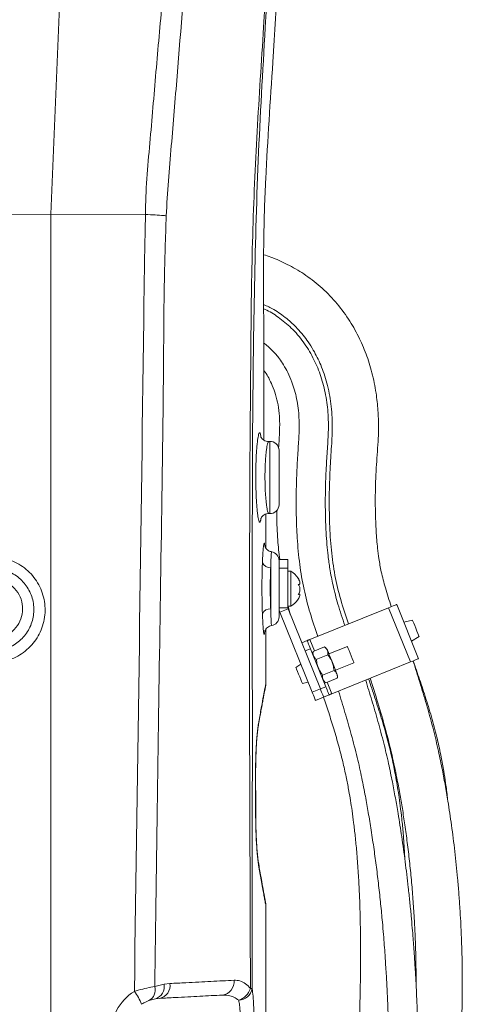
# Model space of a CAD drawing. Header units: millimetres. Extents: x 0 to 8410, y 0 to 5940.
# Tile 30 of 179: x 1524 to 1675, y 3208 to 3544. Entities that reach past the tile are written whole.
import ezdxf

# ---------------------------------------------------------------- set-up
doc = ezdxf.new("R2010")
doc.units = ezdxf.units.MM
doc.header["$LTSCALE"] = 10

msp = doc.modelspace()

# ---------------------------------------------------------------- linework, layer by layer
at = {"color": 7, "linetype": 'Continuous', "lineweight": 0}
for p, q in [((1546.85, 3769.37), (1534.65, 3477.87)), ((1534.65, 3477.87), (1486.29, 3477.76)), ((1534.65, 3477.87), (1534.65, 3183.86)), ((1567.01, 3477.8), (1534.65, 3477.87)), ((1567.01, 3477.8), (1567.01, 3477.8)), ((1609.5, 3400.21), (1609.16, 3400.19)), ((1612.65, 3397.21), (1612.65, 3378.53)), ((1608.15, 3363.72), (1608.15, 3375.38)), ((1609.2, 3375.55), (1609.5, 3375.54)), ((1609.2, 3375.55), (1609.2, 3375.55)), ((1615.65, 3359.87), (1612.65, 3359.87)), ((1612.65, 3359.87), (1612.65, 3356.87)), ((1615.65, 3359.87), (1615.65, 3356.87)), ((1612.65, 3356.87), (1612.65, 3343.35)), ((1615.65, 3356.87), (1615.65, 3343.35)), ((1616.65, 3355.87), (1615.65, 3355.87)), ((1616.65, 3343.87), (1616.65, 3355.87)), ((1619.27, 3351.31), (1619.45, 3351.31)), ((1619.63, 3348), (1619.34, 3348)), ((1612.65, 3343.35), (1612.65, 3340.22)), ((1615.65, 3344.35), (1616.51, 3341.03)), ((1615.65, 3343.87), (1616.65, 3343.87)), ((1615.73, 3342.98), (1626.78, 3315.61)), ((1650.09, 3343.36), (1623.2, 3332.49)), ((1660.36, 3325.94), (1652.87, 3344.48)), ((1612.95, 3341.85), (1624, 3314.48)), ((1658.28, 3339.09), (1655.3, 3338.45)), ((1608.15, 3317.46), (1608.15, 3336.01)), ((1607.77, 3335.14), (1607.74, 3334.9)), ((1657.93, 3331.96), (1660.51, 3333.58)), ((1620.42, 3331.37), (1622.27, 3332.12)), ((1628.64, 3316.36), (1623.39, 3329.34)), ((1628.22, 3329.96), (1624.31, 3328.38)), ((1636.02, 3330.12), (1629.71, 3327.57)), ((1629.3, 3327.28), (1625.39, 3325.71)), ((1620.14, 3324.05), (1618.41, 3322.98)), ((1657.58, 3324.81), (1630.69, 3313.95)), ((1631.96, 3322.01), (1638.27, 3324.56)), ((1631.46, 3321.93), (1627.56, 3320.35)), ((1632.54, 3319.25), (1628.64, 3317.68)), ((1620.64, 3317.47), (1622.63, 3317.89)), ((1627.91, 3312.82), (1625.13, 3311.7)), ((1629.76, 3313.57), (1627.91, 3312.82)), ((1604.63, 3285.99), (1604.65, 3285.99)), ((1604.66, 3281.82), (1604.65, 3285.99)), ((1655.55, 3258.18), (1655.46, 3260.98)), ((1608.15, 3177.87), (1608.15, 3241.56)), ((1570.41, 3209.65), (1568.16, 3209.04)), ((1571.8, 3209.82), (1570.41, 3209.65))]:
    msp.add_line(p, q, dxfattribs=at)
at = {"color": 8, "linetype": 'Continuous', "lineweight": 0}
for p, q in [((1606.35, 3402.54), (1606.46, 3401.86)), ((1609.5, 3375.54), (1609.5, 3400.21)), ((1609.81, 3342.94), (1609.81, 3357.05)), ((1615.65, 3356.87), (1612.65, 3356.87)), ((1612.65, 3343.35), (1615.65, 3343.35)), ((1612.95, 3341.85), (1615.73, 3342.98)), ((1657.58, 3324.81), (1650.09, 3343.36)), ((1624.78, 3328.57), (1623.2, 3332.49)), ((1623.39, 3329.34), (1621.54, 3328.59)), ((1626.78, 3315.61), (1624, 3314.48)), ((1626.78, 3315.61), (1628.64, 3316.36)), ((1630.69, 3313.95), (1629.11, 3317.87)), ((1604.66, 3273.04), (1604.68, 3273.04)), ((1570.16, 3213.83), (1573.34, 3214.66)), ((1573.34, 3214.66), (1575.37, 3214.9))]:
    msp.add_line(p, q, dxfattribs=at)
at = {"color": 8, "linetype": 'Continuous', "lineweight": 0, "flags": 128}
for points in [[(1606.35, 3402.54), (1606.4, 3401.96), (1606.43, 3401.82)], [(1606.45, 3373.87), (1606.4, 3373.66), (1606.35, 3373.07)], [(1604.66, 3273.04), (1604.65, 3276.31), (1604.64, 3279.58), (1604.63, 3285.99)]]:
    msp.add_lwpolyline(points, dxfattribs=at)
at = {"color": 7, "linetype": 'Continuous', "lineweight": 0, "flags": 128}
for points in [[(1652.87, 3344.48), (1652.81, 3344.46), (1652.66, 3344.39), (1652.4, 3344.29), (1652.05, 3344.15), (1651.63, 3343.98), (1651.15, 3343.79), (1650.63, 3343.57), (1650.09, 3343.36)], [(1658.28, 3339.09), (1658.3, 3339.04), (1658.43, 3338.72), (1658.68, 3338.1), (1659.02, 3337.27), (1659.4, 3336.33)], [(1659.4, 3336.33), (1659.78, 3335.39), (1660.11, 3334.56), (1660.36, 3333.95), (1660.49, 3333.62), (1660.51, 3333.58)], [(1623.2, 3332.49), (1623.02, 3332.42), (1622.84, 3332.35), (1622.68, 3332.28), (1622.54, 3332.23), (1622.43, 3332.18), (1622.34, 3332.15), (1622.29, 3332.12), (1622.27, 3332.12)], [(1622.27, 3332.12), (1622.29, 3332.06), (1622.36, 3331.91), (1622.46, 3331.65), (1622.6, 3331.3), (1622.77, 3330.88), (1622.96, 3330.4), (1623.18, 3329.88), (1623.39, 3329.34)], [(1636.02, 3330.12), (1636.09, 3329.95), (1636.28, 3329.47), (1636.58, 3328.73), (1636.95, 3327.82), (1637.34, 3326.86), (1637.71, 3325.95), (1638, 3325.21), (1638.2, 3324.73), (1638.27, 3324.56)], [(1632.46, 3320.78), (1632.41, 3320.89), (1632.24, 3321.32), (1631.96, 3322.02), (1631.58, 3322.95), (1631.15, 3324.03), (1630.68, 3325.18), (1630.24, 3326.29), (1629.84, 3327.28), (1629.52, 3328.06), (1629.31, 3328.59), (1629.22, 3328.8), (1629.22, 3328.81)], [(1660.36, 3325.94), (1660.31, 3325.91), (1660.15, 3325.85), (1659.89, 3325.75), (1659.55, 3325.61), (1659.12, 3325.44), (1658.64, 3325.24), (1658.12, 3325.03), (1657.58, 3324.81)], [(1620.64, 3317.47), (1620.57, 3317.63), (1620.38, 3318.11), (1620.08, 3318.85), (1619.72, 3319.74), (1619.33, 3320.7), (1618.97, 3321.6), (1618.67, 3322.33), (1618.48, 3322.81), (1618.41, 3322.98), (1618.41, 3322.98)], [(1626.78, 3315.61), (1627, 3315.06), (1627.22, 3314.54), (1627.41, 3314.06), (1627.58, 3313.64), (1627.72, 3313.29), (1627.82, 3313.04), (1627.89, 3312.88), (1627.91, 3312.82)], [(1628.64, 3316.36), (1628.86, 3315.81), (1629.07, 3315.29), (1629.26, 3314.81), (1629.43, 3314.39), (1629.57, 3314.04), (1629.68, 3313.79), (1629.74, 3313.63), (1629.76, 3313.57)], [(1624, 3314.48), (1624.22, 3313.94), (1624.43, 3313.42), (1624.63, 3312.94), (1624.8, 3312.52), (1624.94, 3312.17), (1625.04, 3311.91), (1625.11, 3311.75), (1625.13, 3311.7)], [(1630.69, 3313.95), (1630.51, 3313.88), (1630.34, 3313.8), (1630.18, 3313.74), (1630.03, 3313.68), (1629.92, 3313.64), (1629.83, 3313.6), (1629.78, 3313.58), (1629.76, 3313.57)], [(1604.68, 3273.04), (1604.67, 3275.88), (1604.65, 3285.99)], [(1604.68, 3273.04), (1604.68, 3274.23), (1604.68, 3274.54)]]:
    msp.add_lwpolyline(points, dxfattribs=at)
at = {"color": 7, "linetype": 'Continuous', "lineweight": 0}
for centre, radius, start, end in [((1609.65, 3397.21), 3, 0, 93), ((1609.65, 3378.53), 3, 267, 0), ((1609.65, 3359.52), 3, 0, 80.911), ((1613.25, 3349.75), 7, 32.211, 60.9503), ((1613.25, 3349.75), 7, 25.8086, 32.211), ((1613.25, 3349.99), 7, 299.0497, 327.7597), ((1613.25, 3349.99), 7, 327.7597, 334.2442), ((1616.65, 3343.35), 4, 180, 202), ((1616.65, 3343.35), 1, 180, 202), ((1609.65, 3340.22), 3, 279.1023, 0), ((1627.04, 3327.93), 2.35, 22, 59.8302), ((1626.57, 3327.74), 2.35, 164.1063, 202), ((1630.28, 3319.9), 2.35, 344.1321, 22), ((1629.82, 3319.71), 2.35, 202, 239.8504)]:
    msp.add_arc(centre, radius, start, end, dxfattribs=at)
at = {"color": 8, "linetype": 'Continuous', "lineweight": 0}
for centre, radius, start, end in [((1609.51, 3359.77), 2.74, 201.9232, 276.2631), ((1609.5, 3340.21), 2.75, 83.3953, 156.7576), ((1569.07, 3213.8), 4.36, 287.8996, 11.4943), ((1570.92, 3214.24), 4.51, 281.3042, 8.475), ((1592.67, 3215.56), 4.65, 277.6598, 5.5712), ((1572.92, 3197.06), 18, 122.6713, 180), ((1547.83, 3200.86), 19.11, 21.2684, 36.4535), ((1566.24, 3212.66), 4.09, 297.9839, 16.5917), ((1596.88, 3215.18), 6.32, 288.3118, 341.75), ((1598.68, 3214.05), 4.87, 272.185, 349.3619), ((1602.78, 3208.79), 4.41, 80.9971, 88.6385)]:
    msp.add_arc(centre, radius, start, end, dxfattribs=at)
for points, knots in [([(1602.89, 3213.2), (1602.6, 3287.09), (1602.25, 3372.87), (1603.44, 3470.56), (1605.09, 3506.22), (1609.06, 3567.99), (1612.83, 3625.49), (1616.66, 3678.7), (1618.51, 3701.5), (1620.16, 3724.31), (1621.45, 3747.14), (1622.32, 3800.36), (1621.74, 3883.95), (1621.84, 3959.92), (1621.88, 3997.9)], [0, 0, 0, 0, 0.282282, 0.327725, 0.37318, 0.418634, 0.564187, 0.593308, 0.62244, 0.651565, 0.680674, 0.709776, 0.854888, 1, 1, 1, 1]), ([(1622.44, 3816.28), (1622.5, 3800.83), (1622.59, 3777.76), (1622.04, 3747.08), (1620.76, 3724.25), (1619.11, 3701.44), (1617.25, 3678.65), (1613.43, 3625.42), (1609.22, 3564.65), (1605.32, 3496.26), (1604.1, 3450.7), (1603.56, 3405.13), (1603.5, 3359.54), (1603.55, 3295.55), (1603.51, 3246.75), (1603.47, 3213.15)], [0, 0, 0, 0, 0.076769, 0.114621, 0.152482, 0.190364, 0.228255, 0.266133, 0.455544, 0.53101, 0.606489, 0.681991, 0.757505, 0.833002, 1, 1, 1, 1]), ([(1527.8, 3769.33), (1527.62, 3764.41), (1527.25, 3754.58), (1525.66, 3739.88), (1523.63, 3725.24), (1521.31, 3710.63), (1515.93, 3676.48), (1507.86, 3623.02), (1499.72, 3568.38), (1493.91, 3532.19), (1490.87, 3514.11), (1488.1, 3495.99), (1486.89, 3483.84), (1486.29, 3477.76)], [0, 0, 0, 0, 0.050089, 0.100212, 0.150415, 0.200653, 0.250839, 0.502423, 0.751178, 0.813398, 0.875637, 0.937835, 1, 1, 1, 1]), ([(1567.01, 3477.8), (1567.01, 3477.8), (1567.01, 3485.95), (1568.54, 3502.18), (1570.56, 3526.51), (1574.23, 3567.05), (1578.64, 3623.75), (1582.93, 3678.39), (1586.07, 3714.71), (1587.72, 3732.87), (1589.11, 3751.06), (1589.46, 3763.2), (1589.63, 3769.28)], [0, 0, 0, 0, 0, 0.08351, 0.167049, 0.250589, 0.501186, 0.75056, 0.812932, 0.87532, 0.937673, 1, 1, 1, 1]), ([(1596.88, 3769.02), (1596.7, 3762.92), (1596.35, 3750.74), (1594.96, 3732.5), (1593.3, 3714.29), (1590.13, 3677.84), (1585.23, 3614.74), (1579.77, 3549.8), (1576.2, 3505.19), (1574.78, 3489.3), (1574.32, 3481.34), (1574.09, 3477.36)], [0, 0, 0, 0, 0.06247, 0.124967, 0.187498, 0.250014, 0.500135, 0.836452, 0.918222, 0.959116, 1, 1, 1, 1]), ([(1563.2, 3212.21), (1564.35, 3291.18), (1565.58, 3374.93), (1566.67, 3463.46), (1566.9, 3473.02), (1567.01, 3477.8)], [0, 0, 0, 0, 0.891983, 0.945991, 1, 1, 1, 1]), ([(1574.09, 3477.36), (1573.84, 3469.92), (1573.34, 3455.06), (1573.23, 3432.75), (1572.88, 3395.56), (1571.68, 3322.59), (1570.77, 3257.06), (1570.16, 3213.83)], [0, 0, 0, 0, 0.08464, 0.169296, 0.253953, 0.507908, 1, 1, 1, 1]), ([(1605.11, 3398.67), (1605.17, 3399.25), (1605.28, 3400.41), (1605.48, 3401.72), (1605.68, 3402.65), (1605.89, 3403.16), (1606.09, 3403.22), (1606.24, 3402.95), (1606.32, 3402.63), (1606.35, 3402.54)], [0, 0, 0, 0, 0.157184, 0.31437, 0.471216, 0.628061, 0.784513, 0.940964, 1, 1, 1, 1]), ([(1609.16, 3400.15), (1609.12, 3400.15), (1609.01, 3400.15), (1608.83, 3399.75), (1608.63, 3399.02), (1608.43, 3397.95), (1608.25, 3396.61), (1608.1, 3395), (1607.97, 3393.21), (1607.89, 3391.25), (1607.84, 3389.04), (1607.85, 3386.78), (1607.9, 3384.58), (1607.99, 3382.64), (1608.12, 3380.83), (1608.28, 3379.23), (1608.46, 3377.86), (1608.65, 3376.79), (1608.86, 3376.02), (1609.04, 3375.6), (1609.15, 3375.59), (1609.2, 3375.59)], [0, 0, 0, 0, 0.034052, 0.087354, 0.142194, 0.195514, 0.250378, 0.303572, 0.358317, 0.411278, 0.46579, 0.532462, 0.585297, 0.63967, 0.692547, 0.746949, 0.80002, 0.854616, 0.907898, 0.962715, 1, 1, 1, 1]), ([(1606.35, 3373.07), (1606.33, 3373.02), (1606.26, 3372.75), (1606.12, 3372.5), (1605.92, 3372.59), (1605.71, 3373.12), (1605.51, 3374.07), (1605.31, 3375.39), (1605.2, 3376.55), (1605.14, 3377.12)], [0, 0, 0, 0, 0.041546, 0.201981, 0.362416, 0.522679, 0.682942, 0.842821, 1, 1, 1, 1]), ([(1606.5, 3374.02), (1606.46, 3373.73), (1606.42, 3373.34), (1606.36, 3373.13), (1606.35, 3373.07)], [0, 0, 0, 0, 0.714788, 1, 1, 1, 1]), ([(1606.97, 3358.75), (1607.01, 3359.51), (1607.07, 3361.04), (1607.19, 3362.81), (1607.31, 3364.14), (1607.42, 3365.02), (1607.53, 3365.47), (1607.64, 3365.46), (1607.72, 3365.16), (1607.75, 3364.73), (1607.76, 3364.6)], [0, 0, 0, 0, 0.144665, 0.289325, 0.420593, 0.55186, 0.68319, 0.814521, 0.945887, 1, 1, 1, 1]), ([(1516.81, 3360.54), (1517.64, 3360.4), (1519.31, 3360.13), (1521.86, 3359.24), (1524.42, 3357.9), (1526.85, 3356.05), (1528.92, 3353.8), (1530.6, 3351.25), (1531.82, 3348.44), (1532.55, 3345.47), (1532.77, 3342.42), (1532.48, 3339.38), (1531.67, 3336.44), (1530.4, 3333.66), (1528.66, 3331.16), (1526.54, 3328.96), (1524.08, 3327.18), (1520.9, 3325.54), (1518.4, 3325.04), (1516.9, 3324.74)], [0, 0, 0, 0, 0.048448, 0.096896, 0.155255, 0.213614, 0.272013, 0.330411, 0.38878, 0.447149, 0.505429, 0.563709, 0.621882, 0.680054, 0.738146, 0.796237, 0.854304, 0.912372, 1, 1, 1, 1]), ([(1610.12, 3362.44), (1610.11, 3362.45), (1610.08, 3362.47), (1610.04, 3362.12), (1609.98, 3361.42), (1609.92, 3360.34), (1609.86, 3358.9), (1609.83, 3357.67), (1609.81, 3357.05)], [0, 0, 0, 0, 0.096467, 0.27049, 0.44417, 0.617848, 0.808923, 1, 1, 1, 1]), ([(1516.51, 3328.73), (1517.29, 3328.86), (1518.84, 3329.14), (1521.06, 3330.03), (1523.09, 3331.27), (1524.89, 3332.82), (1526.4, 3334.66), (1527.58, 3336.73), (1528.4, 3338.96), (1528.84, 3341.3), (1528.87, 3343.69), (1528.51, 3346.04), (1527.75, 3348.31), (1526.63, 3350.42), (1525.17, 3352.3), (1523.41, 3353.93), (1521.4, 3355.22), (1519.07, 3356.25), (1517.36, 3356.55), (1516.44, 3356.72)], [0, 0, 0, 0, 0.058117, 0.116233, 0.174327, 0.232422, 0.290447, 0.348471, 0.406512, 0.464554, 0.522695, 0.580836, 0.639116, 0.697396, 0.755795, 0.814193, 0.872632, 0.931072, 1, 1, 1, 1]), ([(1606.97, 3341.3), (1606.95, 3341.92), (1606.9, 3343.31), (1606.85, 3345.66), (1606.82, 3348.46), (1606.81, 3351.33), (1606.84, 3354.13), (1606.9, 3356.58), (1606.95, 3358.04), (1606.97, 3358.75)], [0, 0, 0, 0, 0.118594, 0.26057, 0.402541, 0.579642, 0.721835, 0.864026, 1, 1, 1, 1]), ([(1609.81, 3357.05), (1609.79, 3356.48), (1609.73, 3355.3), (1609.68, 3353.32), (1609.65, 3351.05), (1609.65, 3348.73), (1609.69, 3346.46), (1609.74, 3344.56), (1609.79, 3343.45), (1609.81, 3342.94)], [0, 0, 0, 0, 0.136053, 0.278219, 0.420383, 0.597397, 0.739359, 0.881323, 1, 1, 1, 1]), ([(1516.12, 3332.92), (1516.42, 3332.97), (1517.84, 3333.18), (1520.28, 3334.18), (1522.87, 3336.46), (1524.57, 3339.47), (1525.18, 3342.88), (1524.64, 3346.31), (1522.98, 3349.39), (1520.41, 3351.74), (1517.92, 3352.82), (1516.43, 3353.06), (1516.07, 3353.11)], [0, 0, 0, 0, 0.031572, 0.147576, 0.263324, 0.379109, 0.494685, 0.611633, 0.728612, 0.84575, 0.962721, 1, 1, 1, 1]), ([(1609.81, 3342.94), (1609.83, 3342.37), (1609.86, 3341.22), (1609.91, 3339.8), (1609.96, 3338.65), (1610.02, 3337.83), (1610.08, 3337.33), (1610.11, 3337.29), (1610.13, 3337.27)], [0, 0, 0, 0, 0.169372, 0.338743, 0.508143, 0.677542, 0.84703, 1, 1, 1, 1]), ([(1607.74, 3334.9), (1607.73, 3334.79), (1607.69, 3334.41), (1607.61, 3334.24), (1607.51, 3334.38), (1607.39, 3334.98), (1607.28, 3336), (1607.17, 3337.42), (1607.06, 3339.18), (1607, 3340.59), (1606.97, 3341.3)], [0, 0, 0, 0, 0.060998, 0.195137, 0.329135, 0.463132, 0.597253, 0.731377, 0.865688, 1, 1, 1, 1]), ([(1605.62, 3303.7), (1605.91, 3305.37), (1606.5, 3308.72), (1607.2, 3312.52), (1607.74, 3315.34), (1608.08, 3317.12), (1608.13, 3317.36), (1608.15, 3317.47)], [0, 0, 0, 0, 0.196626, 0.393249, 0.59624, 0.799231, 1, 1, 1, 1]), ([(1604.63, 3285.99), (1604.63, 3286.92), (1604.64, 3288.78), (1604.69, 3291.68), (1604.8, 3294.59), (1604.95, 3297.42), (1605.14, 3299.91), (1605.37, 3302.1), (1605.53, 3303.15), (1605.62, 3303.7)], [0, 0, 0, 0, 0.125699, 0.251398, 0.399249, 0.547104, 0.695271, 0.84344, 1, 1, 1, 1]), ([(1605.69, 3255.33), (1605.6, 3255.89), (1605.44, 3256.97), (1605.21, 3259.18), (1605.01, 3261.69), (1604.85, 3264.52), (1604.74, 3267.43), (1604.67, 3270.29), (1604.66, 3272.12), (1604.66, 3273.04)], [0, 0, 0, 0, 0.160221, 0.308761, 0.457294, 0.604926, 0.752545, 0.876278, 1, 1, 1, 1]), ([(1608.15, 3241.56), (1608.15, 3241.55), (1608.15, 3241.52), (1608.1, 3241.82), (1607.97, 3242.51), (1607.75, 3243.69), (1607.44, 3245.4), (1607.04, 3247.61), (1606.48, 3250.73), (1605.99, 3253.6), (1605.69, 3255.33)], [0, 0, 0, 0, 0.045286, 0.156839, 0.268392, 0.399947, 0.531502, 0.664939, 0.798375, 1, 1, 1, 1]), ([(1575.37, 3214.9), (1577.19, 3214.99), (1582.08, 3215.24), (1589.53, 3215.62), (1594.71, 3215.88), (1597.31, 3216.01)], [0, 0, 0, 0, 0.228474, 0.613584, 1, 1, 1, 1]), ([(1597.31, 3216.01), (1597.97, 3215.98), (1599.31, 3215.91), (1601.22, 3214.99), (1602.34, 3213.79), (1602.89, 3213.2)], [0, 0, 0, 0, 0.331354, 0.673902, 1, 1, 1, 1]), ([(1563.2, 3212.21), (1563.64, 3212.34), (1565.12, 3212.79), (1567.68, 3213.41), (1569.32, 3213.69), (1570.16, 3213.83)], [0, 0, 0, 0, 0.172556, 0.577112, 1, 1, 1, 1]), ([(1603.47, 3213.15), (1603.58, 3212.32), (1603.75, 3210.96), (1603.93, 3208.51), (1604.04, 3206.24), (1604.11, 3203.8), (1604.12, 3202.14), (1604.13, 3201.29)], [0, 0, 0, 0, 0.272831, 0.452148, 0.636687, 0.81572, 1, 1, 1, 1]), ([(1598.87, 3209.18), (1598.33, 3209.56), (1597.21, 3210.35), (1595.31, 3210.92), (1593.97, 3210.93), (1593.3, 3210.94)], [0, 0, 0, 0, 0.31899, 0.654678, 1, 1, 1, 1]), ([(1599.42, 3201.28), (1599.42, 3202.39), (1599.43, 3204.6), (1599.22, 3207.36), (1598.98, 3208.63), (1598.87, 3209.18)], [0, 0, 0, 0, 0.36308, 0.726284, 1, 1, 1, 1])]:
    msp.add_open_spline(points, degree=3, knots=knots, dxfattribs=at)
at = {"color": 7, "linetype": 'Continuous', "lineweight": 0}
for points, knots in [([(1607.41, 3409.88), (1607.42, 3423.25), (1607.43, 3443.28), (1607.31, 3469.98), (1608.28, 3496.64), (1611.04, 3536.39), (1612.97, 3569.52), (1614.13, 3589.32)], [0, 0, 0, 0, 0.223303, 0.334587, 0.445832, 0.66871, 1, 1, 1, 1]), ([(1574.09, 3477.36), (1574.01, 3477.36), (1573.71, 3477.39), (1572.58, 3477.48), (1570.36, 3477.64), (1568.13, 3477.75), (1567.01, 3477.8)], [0, 0, 0, 0, 0.044343, 0.170394, 0.585197, 1, 1, 1, 1]), ([(1651.01, 3343.73), (1650.32, 3345.86), (1649.05, 3349.78), (1647.62, 3355.26), (1646.8, 3359.8), (1646.34, 3363.47), (1646.05, 3366.62), (1645.85, 3369.62), (1645.59, 3374.65), (1645.49, 3381.85), (1645.78, 3389.49), (1646.18, 3395.64), (1646.55, 3400.31), (1646.73, 3405.39), (1646.53, 3410.94), (1645.86, 3417.14), (1644.57, 3423.61), (1642.52, 3430.08), (1639.85, 3436.23), (1636.41, 3442.26), (1632.07, 3448.07), (1626.9, 3453.24), (1621.33, 3457.5), (1615.62, 3460.76), (1611.01, 3462.91), (1608.24, 3463.77), (1607.43, 3464.03)], [0, 0, 0, 0, 0.048796, 0.089633, 0.123007, 0.148966, 0.170103, 0.191884, 0.214356, 0.279612, 0.348363, 0.38058, 0.413667, 0.45013, 0.491116, 0.534217, 0.585726, 0.634213, 0.681545, 0.731358, 0.784938, 0.83864, 0.889913, 0.936875, 0.981563, 1, 1, 1, 1]), ([(1607.39, 3447.02), (1608.55, 3446.47), (1611.35, 3445.15), (1615.22, 3442.36), (1618.52, 3439.34), (1620.9, 3436.6), (1622.73, 3434.13), (1624.83, 3430.78), (1627.13, 3426.13), (1629.25, 3419.98), (1630.58, 3413), (1631.01, 3405.74), (1630.59, 3398.28), (1630.04, 3390.29), (1629.77, 3381.49), (1629.86, 3372.28), (1630.45, 3363.19), (1631.62, 3354.46), (1633.65, 3346.03), (1635.45, 3340.58), (1636.36, 3337.81)], [0, 0, 0, 0, 0.032285, 0.077966, 0.11957, 0.145092, 0.169331, 0.197044, 0.244665, 0.299777, 0.360844, 0.423374, 0.482606, 0.549348, 0.625453, 0.704473, 0.781691, 0.855097, 0.92642, 1, 1, 1, 1]), ([(1635.14, 3337.32), (1634.34, 3339.74), (1632.83, 3344.27), (1631.12, 3350.72), (1630.06, 3356.25), (1629.43, 3360.9), (1629.02, 3365.03), (1628.6, 3371.08), (1628.38, 3379.57), (1628.64, 3388.85), (1629.11, 3396.86), (1629.6, 3403.43), (1629.49, 3410.18), (1628.59, 3416.84), (1626.86, 3423.12), (1624.35, 3428.95), (1621.09, 3434.33), (1617.07, 3439.02), (1612.59, 3442.64), (1609.33, 3444.75), (1607.57, 3445.51), (1607.39, 3445.59)], [0, 0, 0, 0, 0.065307, 0.122115, 0.170671, 0.209126, 0.242202, 0.276764, 0.36432, 0.459267, 0.514041, 0.569534, 0.627844, 0.686216, 0.741082, 0.793997, 0.847991, 0.901377, 0.951007, 0.995125, 1, 1, 1, 1]), ([(1607.4, 3433.93), (1608.42, 3433.1), (1610.4, 3431.48), (1612.58, 3428.85), (1614.3, 3426.27), (1615.75, 3423.61), (1617.41, 3419.8), (1618.88, 3414.63), (1619.58, 3408.7), (1619.54, 3402.79), (1619.1, 3396.84), (1618.74, 3390.18), (1618.51, 3382.83), (1618.5, 3375.1), (1618.82, 3366.83), (1619.61, 3358.31), (1621.07, 3349.73), (1623.21, 3341.52), (1624.98, 3336.23), (1625.87, 3333.57)], [0, 0, 0, 0, 0.037487, 0.073248, 0.097224, 0.126232, 0.159583, 0.216196, 0.279252, 0.329799, 0.385187, 0.449753, 0.520904, 0.595563, 0.670899, 0.75757, 0.840258, 0.919809, 1, 1, 1, 1]), ([(1607.4, 3424.6), (1607.59, 3424.35), (1608.24, 3423.5), (1609.24, 3421.74), (1610.45, 3419.2), (1611.55, 3416.14), (1612.4, 3412.63), (1612.89, 3408.5), (1612.9, 3403.56), (1612.62, 3399.93), (1612.51, 3397.94), (1612.51, 3397.91)], [0, 0, 0, 0, 0.033248, 0.115093, 0.218404, 0.336655, 0.4656, 0.606582, 0.784668, 0.997282, 1, 1, 1, 1]), ([(1607.48, 3400.65), (1607.46, 3402.14), (1607.42, 3405.15), (1607.41, 3408.29), (1607.41, 3409.88)], [0, 0, 0, 0, 0.4938953, 1, 1, 1, 1]), ([(1609.16, 3400.22), (1608.99, 3400.21), (1608.53, 3400.17), (1607.82, 3400.4), (1607.17, 3400.81), (1606.75, 3401.25), (1606.52, 3401.61), (1606.42, 3401.85), (1606.41, 3401.88), (1606.41, 3401.89)], [0, 0, 0, 0, 0.097912, 0.276046, 0.42961, 0.568533, 0.700493, 0.840555, 1, 1, 1, 1]), ([(1605.14, 3377.12), (1605.14, 3377.13), (1605.08, 3377.7), (1604.98, 3379.12), (1604.85, 3381.32), (1604.76, 3383.76), (1604.7, 3386.5), (1604.7, 3389.31), (1604.75, 3392.06), (1604.83, 3394.48), (1604.95, 3396.74), (1605.06, 3398.03), (1605.11, 3398.67)], [0, 0, 0, 0, 0.00182, 0.109507, 0.217193, 0.325011, 0.432828, 0.567024, 0.675132, 0.783237, 0.891618, 1, 1, 1, 1]), ([(1611.91, 3376.57), (1611.9, 3376.01), (1611.89, 3372.66), (1612.1, 3367.08), (1612.64, 3362.09), (1612.88, 3359.87)], [0, 0, 0, 0, 0.100089, 0.600345, 1, 1, 1, 1]), ([(1606.44, 3373.85), (1606.44, 3373.84), (1606.43, 3373.81), (1606.47, 3373.94), (1606.62, 3374.24), (1606.97, 3374.71), (1607.55, 3375.19), (1608.34, 3375.53), (1608.92, 3375.54), (1609.2, 3375.54)], [0, 0, 0, 0, 0.036856, 0.20569, 0.353966, 0.500581, 0.660502, 0.833667, 1, 1, 1, 1]), ([(1610.13, 3362.53), (1609.98, 3362.54), (1609.55, 3362.58), (1608.95, 3362.91), (1608.41, 3363.36), (1608.06, 3363.84), (1607.86, 3364.23), (1607.78, 3364.49), (1607.75, 3364.61), (1607.75, 3364.61), (1607.75, 3364.61)], [0, 0, 0, 0, 0.0956265, 0.2648386, 0.4119365, 0.5424252, 0.6597504, 0.7673915, 0.8925241, 1, 1, 1, 1]), ([(1619.8, 3351.98), (1619.8, 3352.03), (1619.82, 3352.16), (1619.68, 3352.55), (1619.47, 3352.99), (1619.3, 3353.27), (1619.25, 3353.36)], [0, 0, 0, 0, 0.179007, 0.500321, 0.837663, 1, 1, 1, 1]), ([(1619.25, 3353.36), (1619.39, 3353.08), (1619.65, 3352.6), (1619.82, 3351.98), (1619.83, 3351.57), (1619.68, 3351.34), (1619.47, 3351.29), (1619.3, 3351.33), (1619.25, 3351.34)], [0, 0, 0, 0, 0.23557, 0.408148, 0.581142, 0.745073, 0.917187, 1, 1, 1, 1]), ([(1619.25, 3351.34), (1619.39, 3351.13), (1619.65, 3350.78), (1619.82, 3350.04), (1619.83, 3349.34), (1619.68, 3348.66), (1619.47, 3348.17), (1619.3, 3347.93), (1619.25, 3347.85)], [0, 0, 0, 0, 0.235572, 0.408152, 0.581138, 0.745071, 0.917185, 1, 1, 1, 1]), ([(1619.25, 3347.85), (1619.39, 3347.93), (1619.65, 3348.05), (1619.82, 3347.93), (1619.82, 3347.64), (1619.72, 3347.29), (1619.59, 3347.03), (1619.55, 3346.95)], [0, 0, 0, 0, 0.286539, 0.496477, 0.706927, 0.906338, 1, 1, 1, 1]), ([(1607.76, 3335.13), (1607.76, 3335.13), (1607.75, 3335.12), (1607.79, 3335.28), (1607.91, 3335.61), (1608.19, 3336.1), (1608.68, 3336.64), (1609.35, 3337.08), (1609.88, 3337.19), (1610.13, 3337.24)], [0, 0, 0, 0, 0.113978, 0.255943, 0.377229, 0.512256, 0.668813, 0.842441, 1, 1, 1, 1]), ([(1628.22, 3329.96), (1628.45, 3329.75), (1629.09, 3329.16), (1629.43, 3328.22), (1629.32, 3327.47), (1629.3, 3327.28)], [0, 0, 0, 0, 0.303245, 0.824416, 1, 1, 1, 1]), ([(1625.39, 3325.71), (1625.16, 3325.92), (1624.53, 3326.51), (1624.18, 3327.45), (1624.29, 3328.2), (1624.31, 3328.38)], [0, 0, 0, 0, 0.303242, 0.824418, 1, 1, 1, 1]), ([(1625.39, 3325.71), (1625.48, 3325.12), (1625.73, 3323.54), (1626.51, 3321.69), (1627.35, 3320.62), (1627.56, 3320.35)], [0, 0, 0, 0, 0.3032459, 0.8244172, 1, 1, 1, 1]), ([(1631.46, 3321.93), (1631.37, 3322.52), (1631.13, 3324.1), (1630.35, 3325.95), (1629.51, 3327.02), (1629.3, 3327.28)], [0, 0, 0, 0, 0.3032435, 0.8244105, 1, 1, 1, 1]), ([(1586.79, 2967.3), (1586.98, 2967.6), (1588.57, 2970.15), (1591.4, 2974.35), (1595.16, 2979.83), (1598.74, 2984.83), (1602.12, 2989.46), (1605.3, 2993.74), (1608.11, 2997.51), (1611.33, 3001.82), (1615.12, 3006.94), (1619.73, 3013.3), (1624.64, 3020.31), (1629.03, 3026.94), (1632.75, 3032.91), (1635.74, 3037.98), (1638.71, 3043.34), (1641.65, 3049), (1644.51, 3054.98), (1647.27, 3061.31), (1649.84, 3067.78), (1651.86, 3073.35), (1653.34, 3077.69), (1654.34, 3080.74), (1655.14, 3083.28), (1655.78, 3085.34), (1656.38, 3087.29), (1657.04, 3089.53), (1657.93, 3092.56), (1659.03, 3096.49), (1660.35, 3101.36), (1661.73, 3106.77), (1663.08, 3112.33), (1664.63, 3119.06), (1666.25, 3126.7), (1667.89, 3135.16), (1669.29, 3143.18), (1670.53, 3151.08), (1671.64, 3158.96), (1672.58, 3166.7), (1673.31, 3173.68), (1673.86, 3179.94), (1674.29, 3185.67), (1674.67, 3191.74), (1674.96, 3197.88), (1675.17, 3204.16), (1675.29, 3210.29), (1675.31, 3216.24), (1675.26, 3221.43), (1675.17, 3225.63), (1675.06, 3229.1), (1674.93, 3232.5), (1674.74, 3236.33), (1674.48, 3240.83), (1674.13, 3245.75), (1673.58, 3252.23), (1672.79, 3260), (1671.68, 3268.79), (1670.54, 3276.4), (1669.43, 3282.93), (1668.31, 3288.93), (1666.93, 3295.49), (1665.17, 3302.76), (1663.07, 3310.33), (1660.81, 3317.86), (1659.26, 3322.77), (1658.51, 3325.19)], [0, 0, 0, 0, 0.003171, 0.02647, 0.04801, 0.067882, 0.089207, 0.108268, 0.125057, 0.13978, 0.165726, 0.192192, 0.219228, 0.246949, 0.263048, 0.279379, 0.29599, 0.312928, 0.330245, 0.347995, 0.366256, 0.383271, 0.392556, 0.40052, 0.407107, 0.412273, 0.416498, 0.422139, 0.429525, 0.439722, 0.452161, 0.466438, 0.480423, 0.493822, 0.51656, 0.537051, 0.556164, 0.575434, 0.594813, 0.61368, 0.631797, 0.645509, 0.659123, 0.673348, 0.689502, 0.703556, 0.718792, 0.733842, 0.746611, 0.756388, 0.764216, 0.771731, 0.780992, 0.791979, 0.804322, 0.816685, 0.839024, 0.860765, 0.880726, 0.894633, 0.908624, 0.924838, 0.943119, 0.962712, 0.98166, 1, 1, 1, 1]), ([(1670.28, 3277.85), (1670.26, 3278.04), (1670.09, 3279.88), (1669.65, 3283.1), (1668.95, 3287.74), (1668.04, 3292.72), (1666.77, 3298.62), (1665.04, 3305.26), (1662.96, 3312.11), (1660.74, 3318.77), (1659.24, 3323.08), (1658.51, 3325.19)], [0, 0, 0, 0, 0.0118449, 0.1134905, 0.1991063, 0.2991099, 0.4239468, 0.5690427, 0.7197577, 0.8630202, 1, 1, 1, 1]), ([(1628.64, 3317.68), (1628.43, 3317.84), (1628.02, 3318.19), (1627.66, 3319), (1627.42, 3319.7), (1627.54, 3320.25), (1627.56, 3320.35)], [0, 0, 0, 0, 0.244943, 0.500121, 0.904934, 1, 1, 1, 1]), ([(1631.46, 3321.93), (1631.66, 3321.76), (1632.08, 3321.42), (1632.44, 3320.61), (1632.68, 3319.9), (1632.56, 3319.36), (1632.54, 3319.25)], [0, 0, 0, 0, 0.244943, 0.500121, 0.904934, 1, 1, 1, 1]), ([(1643.28, 3319.04), (1644, 3316.89), (1645.48, 3312.48), (1647.66, 3305.66), (1649.65, 3298.74), (1651.24, 3292.21), (1652.31, 3286.91), (1653.04, 3282.78), (1653.6, 3279.25), (1654.13, 3275.42), (1654.65, 3271.01), (1655.16, 3265.61), (1655.51, 3260.97), (1655.64, 3257.99), (1655.67, 3257.28)], [0, 0, 0, 0, 0.107542, 0.220523, 0.339725, 0.449213, 0.539509, 0.595925, 0.648176, 0.70913, 0.779171, 0.858613, 0.966213, 1, 1, 1, 1]), ([(1643.86, 3319.27), (1644.73, 3316.45), (1646.53, 3310.68), (1649.07, 3301.93), (1651.24, 3293.38), (1652.8, 3286.01), (1653.94, 3279.91), (1654.85, 3274.56), (1655.7, 3268.97), (1656.52, 3262.98), (1657.26, 3256.71), (1657.91, 3250.27), (1658.46, 3243.78), (1658.84, 3237.96), (1659.09, 3233.06), (1659.25, 3229.17), (1659.38, 3225.3), (1659.47, 3220.75), (1659.52, 3217.09), (1659.5, 3214.89), (1659.5, 3214.64)], [0, 0, 0, 0, 0.083508, 0.170709, 0.25723, 0.332729, 0.38325, 0.432421, 0.485611, 0.542922, 0.602913, 0.663899, 0.725805, 0.786727, 0.828538, 0.864286, 0.896879, 0.937847, 0.992879, 1, 1, 1, 1]), ([(1582.68, 2968.74), (1584.14, 2971.14), (1587.01, 2975.87), (1591.16, 2982.25), (1595.04, 2987.95), (1598.78, 2993.2), (1602.35, 2998.03), (1605.74, 3002.5), (1608.75, 3006.41), (1612.02, 3010.69), (1615.7, 3015.59), (1619.88, 3021.43), (1624.05, 3027.79), (1627.87, 3034.31), (1631.33, 3040.83), (1634.42, 3047.23), (1637.46, 3054.13), (1640.47, 3061.6), (1643.4, 3069.6), (1645.62, 3076.37), (1647.15, 3081.48), (1648.04, 3084.6), (1648.75, 3087.2), (1649.29, 3089.3), (1649.77, 3091.18), (1650.29, 3093.26), (1650.95, 3096.05), (1651.78, 3099.72), (1652.75, 3104.31), (1653.76, 3109.46), (1654.71, 3114.82), (1655.76, 3121.34), (1656.81, 3128.76), (1657.77, 3136.96), (1658.51, 3144.73), (1659.11, 3152.36), (1659.58, 3159.96), (1659.91, 3167.42), (1660.12, 3174.73), (1660.23, 3181.95), (1660.24, 3189.54), (1660.15, 3196.55), (1659.98, 3203.14), (1659.77, 3208.99), (1659.51, 3214.73), (1659.22, 3219.82), (1658.96, 3223.96), (1658.72, 3227.33), (1658.47, 3230.55), (1658.18, 3234.09), (1657.81, 3238.28), (1657.36, 3242.91), (1656.7, 3249.07), (1655.81, 3256.48), (1654.65, 3264.88), (1653.51, 3272.17), (1652.43, 3278.41), (1651.36, 3284.11), (1650.07, 3290.32), (1648.45, 3297.23), (1646.51, 3304.44), (1644.4, 3311.63), (1642.97, 3316.32), (1642.27, 3318.63)], [0, 0, 0, 0, 0.024804, 0.04887, 0.07115, 0.091739, 0.113911, 0.133875, 0.151673, 0.167353, 0.192459, 0.217825, 0.243444, 0.269333, 0.289313, 0.309641, 0.330507, 0.352157, 0.374845, 0.397991, 0.407593, 0.415875, 0.422753, 0.428157, 0.432286, 0.43748, 0.44436, 0.453952, 0.465762, 0.47954, 0.493196, 0.506322, 0.528656, 0.548799, 0.567528, 0.586395, 0.605358, 0.623828, 0.641544, 0.659379, 0.677211, 0.697579, 0.711151, 0.725864, 0.7408, 0.753611, 0.763478, 0.771453, 0.778569, 0.787292, 0.797703, 0.809603, 0.821668, 0.843452, 0.86469, 0.884273, 0.897925, 0.911423, 0.927071, 0.944757, 0.963791, 0.982202, 1, 1, 1, 1]), ([(1605.56, 3302.78), (1605.59, 3302.99), (1605.8, 3304.13), (1606.11, 3305.94), (1606.5, 3308.17), (1606.84, 3310.06), (1607.17, 3311.83), (1607.45, 3313.36), (1607.69, 3314.61), (1607.88, 3315.56), (1608, 3316.22), (1608.05, 3316.46), (1608.07, 3316.58), (1608.08, 3316.66), (1608.1, 3316.79), (1608.12, 3316.95), (1608.15, 3317.18), (1608.14, 3317.37), (1608.13, 3317.47)], [0, 0, 0, 0, 0.023116, 0.125867, 0.215763, 0.312519, 0.411341, 0.516836, 0.622364, 0.728244, 0.835804, 0.941197, 0.969454, 0.982945, 0.987485, 0.991005, 0.995336, 1, 1, 1, 1]), ([(1627.91, 3312.82), (1628.49, 3311.05), (1629.67, 3307.42), (1631.42, 3301.83), (1633.11, 3296.03), (1634.56, 3290.38), (1635.68, 3285.25), (1636.48, 3281.02), (1637.1, 3277.36), (1637.65, 3273.77), (1638.2, 3269.69), (1638.73, 3265.04), (1639.26, 3259.56), (1639.71, 3253.52), (1640.07, 3247.17), (1640.31, 3241.05), (1640.44, 3235.73), (1640.5, 3231.31), (1640.53, 3227.72), (1640.54, 3224.06), (1640.52, 3219.68), (1640.45, 3214.31), (1640.32, 3208.32), (1640.13, 3202.28), (1639.9, 3196.5), (1639.63, 3191.02), (1639.33, 3185.57), (1638.99, 3180.28), (1638.64, 3175.3), (1638.31, 3171.03), (1638.01, 3167.29), (1637.67, 3163.45), (1637.24, 3158.84), (1636.67, 3153.23), (1635.97, 3146.98), (1635.16, 3140.5), (1634.26, 3133.94), (1633.14, 3126.67), (1631.84, 3119.08), (1630.39, 3111.58), (1629.01, 3105.18), (1627.68, 3099.57), (1626.33, 3094.33), (1624.81, 3088.94), (1623.03, 3083.13), (1620.92, 3076.8), (1618.51, 3070.11), (1615.98, 3063.58), (1613.42, 3057.6), (1611.04, 3052.6), (1608.86, 3048.39), (1606.85, 3044.82), (1604.88, 3041.55), (1602.79, 3038.31), (1600.39, 3034.78), (1597.49, 3030.75), (1594.34, 3026.52), (1590.99, 3022.12), (1587.5, 3017.54), (1583.62, 3012.4), (1579.36, 3006.59), (1575.08, 3000.5), (1570.81, 2994.12), (1567.23, 2988.56), (1564.96, 2984.8), (1564.09, 2983.37)], [0, 0, 0, 0, 0.014439, 0.029514, 0.045364, 0.0611, 0.074704, 0.085938, 0.094408, 0.103489, 0.114074, 0.126224, 0.139781, 0.156702, 0.173187, 0.189173, 0.204213, 0.214552, 0.223498, 0.232104, 0.243012, 0.257548, 0.273888, 0.289626, 0.304639, 0.318901, 0.332389, 0.347171, 0.360176, 0.37132, 0.380615, 0.389444, 0.401457, 0.416819, 0.433578, 0.450662, 0.468013, 0.485568, 0.508515, 0.528689, 0.545927, 0.560525, 0.574752, 0.589453, 0.605989, 0.624624, 0.645168, 0.666855, 0.687026, 0.705789, 0.72094, 0.735312, 0.748928, 0.762335, 0.778121, 0.796766, 0.818458, 0.83771, 0.859018, 0.882452, 0.908077, 0.935961, 0.959511, 0.984577, 1, 1, 1, 1]), ([(1632.99, 3314.88), (1633.73, 3312.45), (1635.23, 3307.5), (1637.4, 3299.95), (1639.35, 3292.45), (1640.92, 3285.4), (1642.15, 3279.12), (1643.2, 3273.19), (1644.19, 3267.13), (1645.12, 3260.89), (1645.97, 3254.59), (1646.72, 3248.37), (1647.4, 3242.13), (1647.94, 3236.53), (1648.34, 3231.84), (1648.64, 3228.09), (1648.91, 3224.34), (1649.21, 3219.9), (1649.52, 3214.42), (1649.81, 3208.26), (1650.03, 3202.02), (1650.17, 3196.06), (1650.24, 3190.42), (1650.26, 3184.83), (1650.21, 3179.42), (1650.12, 3174.31), (1649.99, 3169.92), (1649.85, 3166.08), (1649.67, 3162.12), (1649.42, 3157.37), (1649.04, 3151.61), (1648.53, 3145.19), (1647.89, 3138.52), (1647.11, 3131.75), (1646.1, 3124.23), (1644.86, 3116.36), (1643.44, 3108.59), (1642.06, 3101.95), (1640.72, 3096.14), (1639.35, 3090.72), (1637.7, 3084.73), (1635.58, 3077.78), (1632.83, 3069.7), (1629.65, 3061.26), (1626.26, 3053.21), (1623.18, 3046.71), (1620.53, 3041.63), (1618.29, 3037.64), (1616.14, 3034.04), (1613.93, 3030.57), (1611.47, 3026.92), (1608.56, 3022.82), (1605.42, 3018.58), (1602.09, 3014.2), (1598.64, 3009.69), (1594.8, 3004.64), (1590.58, 2998.94), (1586.33, 2992.93), (1582.09, 2986.63), (1577.89, 2980.08), (1574.85, 2975.13), (1573.21, 2972.34), (1573.07, 2972.1)], [0, 0, 0, 0, 0.019019, 0.038778, 0.058953, 0.077166, 0.092897, 0.107014, 0.122311, 0.138969, 0.15436, 0.170022, 0.18594, 0.201545, 0.212211, 0.221313, 0.229742, 0.240407, 0.254713, 0.270987, 0.286668, 0.301583, 0.315704, 0.329013, 0.343553, 0.356356, 0.36734, 0.376515, 0.385251, 0.397102, 0.412216, 0.428683, 0.445507, 0.462635, 0.48001, 0.502767, 0.522783, 0.539894, 0.554381, 0.56844, 0.582888, 0.602633, 0.625425, 0.651034, 0.676379, 0.699519, 0.714946, 0.729565, 0.743424, 0.756703, 0.771881, 0.789899, 0.810923, 0.829607, 0.850291, 0.873025, 0.89785, 0.924824, 0.947584, 0.971804, 0.9976, 1, 1, 1, 1]), ([(1604.65, 3285.99), (1604.65, 3286), (1604.65, 3286.77), (1604.66, 3288.35), (1604.7, 3290.69), (1604.76, 3292.98), (1604.86, 3295.15), (1604.97, 3297.15), (1605.11, 3298.96), (1605.25, 3300.47), (1605.39, 3301.69), (1605.49, 3302.38), (1605.55, 3302.77), (1605.57, 3302.86)], [0, 0, 0, 0, 0.000933, 0.107711, 0.219818, 0.331407, 0.442935, 0.554897, 0.665357, 0.776689, 0.87087, 0.967932, 1, 1, 1, 1]), ([(1605.53, 3302.87), (1605.57, 3303.08), (1605.63, 3303.35), (1605.62, 3303.63), (1605.62, 3303.7)], [0, 0, 0, 0, 0.7642804, 1, 1, 1, 1]), ([(1605.64, 3256.14), (1605.61, 3256.3), (1605.54, 3256.74), (1605.43, 3257.51), (1605.3, 3258.69), (1605.17, 3260.12), (1605.04, 3261.84), (1604.92, 3263.84), (1604.82, 3266.01), (1604.74, 3268.3), (1604.69, 3270.66), (1604.69, 3272.25), (1604.68, 3273.04)], [0, 0, 0, 0, 0.052041, 0.146334, 0.237957, 0.333539, 0.443548, 0.55488, 0.666077, 0.778314, 0.890187, 1, 1, 1, 1]), ([(1605.69, 3255.33), (1605.69, 3255.41), (1605.7, 3255.68), (1605.64, 3255.94), (1605.6, 3256.14)], [0, 0, 0, 0, 0.274246, 1, 1, 1, 1]), ([(1608.06, 3242.48), (1608.06, 3242.48), (1608.06, 3242.47), (1608.05, 3242.54), (1608.01, 3242.74), (1607.91, 3243.28), (1607.75, 3244.15), (1607.54, 3245.34), (1607.26, 3246.84), (1606.96, 3248.53), (1606.62, 3250.48), (1606.24, 3252.7), (1605.91, 3254.64), (1605.68, 3255.91), (1605.62, 3256.24)], [0, 0, 0, 0, 0.00128, 0.040597, 0.121767, 0.226164, 0.334379, 0.443177, 0.552038, 0.660634, 0.754523, 0.853459, 0.962563, 1, 1, 1, 1]), ([(1608.15, 3241.56), (1608.15, 3241.62), (1608.15, 3241.78), (1608.13, 3242), (1608.11, 3242.19), (1608.1, 3242.26), (1608.09, 3242.32), (1608.08, 3242.37), (1608.07, 3242.41), (1608.07, 3242.44), (1608.05, 3242.54), (1608, 3242.83), (1607.87, 3243.49), (1607.69, 3244.48), (1607.46, 3245.77), (1607.17, 3247.36), (1606.83, 3249.25), (1606.45, 3251.44), (1606.05, 3253.75), (1605.75, 3255.4), (1605.62, 3256.13)], [0, 0, 0, 0, 0.002408, 0.00794, 0.010388, 0.012039, 0.013837, 0.016769, 0.023409, 0.039406, 0.080116, 0.180917, 0.28781, 0.392521, 0.49706, 0.601645, 0.70633, 0.811156, 0.915389, 1, 1, 1, 1]), ([(1568.16, 3209.04), (1567.86, 3208.93), (1567.3, 3208.71), (1566.34, 3208.22), (1565.8, 3207.89), (1565.64, 3207.79)], [0, 0, 0, 0, 0.437075, 0.832263, 1, 1, 1, 1]), ([(1593.3, 3210.94), (1590.76, 3210.81), (1585.69, 3210.55), (1578.38, 3210.16), (1573.58, 3209.91), (1571.8, 3209.82)], [0, 0, 0, 0, 0.38511, 0.771526, 1, 1, 1, 1])]:
    msp.add_open_spline(points, degree=3, knots=knots, dxfattribs=at)

doc.saveas('drawing.dxf')
